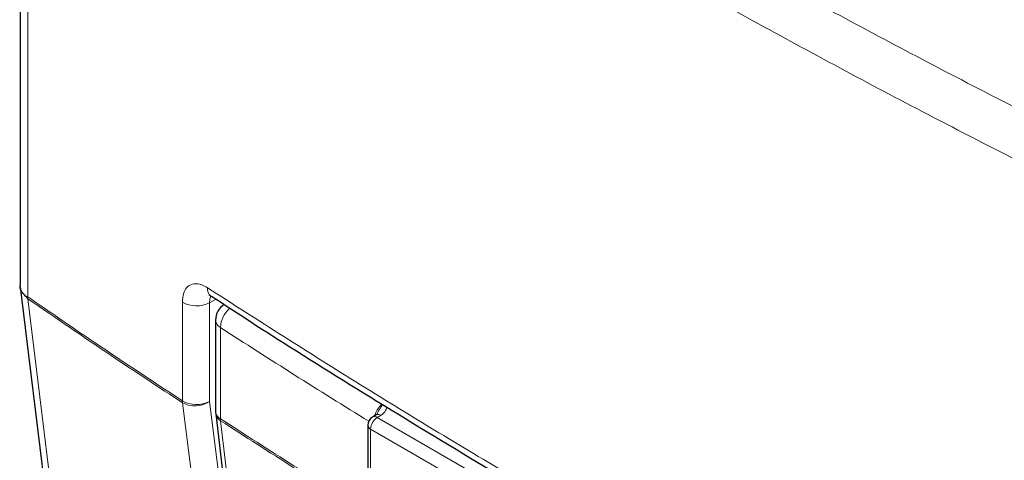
# Paper-space layout 'Blatt2' of a CAD drawing. Header units: millimetres. Extents: x 5 to 418, y 2 to 292.
# Tile 38 of 58: x 81 to 115, y 205 to 221. Entities that reach past the tile are written whole.
import ezdxf

# ---------------------------------------------------------------- set-up
doc = ezdxf.new("R2010")
doc.units = ezdxf.units.MM

psp = doc.layouts.new('Blatt2')

# ---------------------------------------------------------------- linework, layer by layer
at = {"color": 7, "linetype": 'Continuous', "lineweight": 25}
for p, q in [((80.571, 237.262), (80.571, 211.644)), ((87.494, 210.403), (87.494, 207.173)), ((87.499, 207.095), (89.624, 189.197)), ((93.183, 207.054), (93.049, 206.974)), ((92.886, 206.687), (92.886, 183.915))]:
    psp.add_line(p, q, dxfattribs=at)
at = {"color": 7, "linetype": 'Continuous', "lineweight": 18}
for p, q in [((80.843, 236.829), (80.843, 211.228)), ((86.317, 207.55), (86.317, 211.042)), ((87.516, 211.146), (87.28, 211.019)), ((87.28, 211.019), (87.28, 207.527)), ((87.663, 210.147), (87.663, 206.917)), ((93.354, 207.04), (93.22, 206.96)), ((93.22, 206.96), (108.077, 198.383)), ((107.841, 197.974), (92.984, 206.551)), ((92.984, 206.551), (92.984, 183.778))]:
    psp.add_line(p, q, dxfattribs=at)
at = {"color": 7, "linetype": 'Continuous', "lineweight": 25, "flags": 128}
for points in [[(80.574, 211.589), (80.871, 209.162), (82.776, 193.585)], [(93.193, 207.059), (93.185, 207.055), (93.183, 207.054)]]:
    psp.add_lwpolyline(points, dxfattribs=at)
at = {"color": 7, "linetype": 'Continuous', "lineweight": 18, "flags": 128}
for points in [[(80.848, 211.158), (81.059, 209.432), (81.92, 202.393), (82.483, 197.789), (82.504, 197.614), (83.043, 193.211)], [(87.28, 207.527), (87.539, 205.479), (88.402, 198.626), (88.978, 194.058), (89.549, 189.532)], [(88.59, 189.484), (88.463, 190.493), (87.954, 194.526), (87.138, 201.003), (86.58, 205.431), (86.322, 207.48)], [(87.668, 206.847), (87.787, 205.845), (88.263, 201.834), (89.792, 188.949)]]:
    psp.add_lwpolyline(points, dxfattribs=at)
at = {"color": 7, "linetype": 'Continuous', "lineweight": 18}
for centre, radius, start, end in [((87.547, 211.525), 0.345, 175.268, 233.6914), ((86.82, 211.925), 1.016, 240.3625, 296.9755), ((88.656, 210.088), 0.994, 131.3295, 176.6104), ((87.813, 210.43), 0.32, 184.8044, 242.0683), ((246.961, 456.31), 293.21, 237.0921, 238.30656), ((86.82, 208.433), 1.016, 240.3625, 296.9755), ((86.856, 207.548), 0.538, 179.8827, 187.3316), ((86.763, 208.28), 0.913, 241.1305, 304.5336), ((87.813, 207.2), 0.32, 184.8044, 242.0683), ((87.845, 207.149), 0.35, 188.9521, 239.663), ((246.95, 453.063), 293.189, 237.09208, 238.29968), ((88.204, 206.916), 0.541, 179.8815, 187.3103), ((246.95, 452.986), 293.181, 237.09207, 238.2987), ((93.496, 206.528), 0.512, 122.6055, 177.3945), ((93.123, 206.827), 0.164, 53.829, 116.8599), ((93.255, 206.894), 0.176, 55.8104, 110.7239), ((93.05, 206.702), 0.165, 185.0787, 246.2415)]:
    psp.add_arc(centre, radius, start, end, dxfattribs=at)
at = {"color": 7, "linetype": 'Continuous', "lineweight": 25}
for centre, radius, start, end in [((88.161, 210.403), 0.667, 122.6657, 180), ((88.161, 207.173), 0.667, 180, 186.7694), ((93.22, 206.687), 0.333, 120.8709, 180)]:
    psp.add_arc(centre, radius, start, end, dxfattribs=at)
at = {"color": 7, "linetype": 'Continuous', "lineweight": 18}
for points, knots in [([(81.723, 238.206), (84.301, 236.46), (88.704, 233.479), (95.22, 229.414), (101.086, 225.923), (107.106, 222.527), (112.316, 219.727), (115.541, 218.074), (116.67, 217.496)], [0, 0, 0, 0, 0.237503, 0.405606, 0.573709, 0.741642, 0.909575, 1, 1, 1, 1]), ([(115.913, 216.047), (114.78, 216.627), (111.544, 218.285), (106.315, 221.095), (100.274, 224.504), (94.387, 228.007), (87.849, 232.086), (83.43, 235.077), (80.843, 236.829)], [0, 0, 0, 0, 0.090427, 0.258359, 0.426292, 0.594393, 0.762495, 1, 1, 1, 1]), ([(87.203, 211.553), (87.138, 211.591), (86.973, 211.684), (86.724, 211.716), (86.499, 211.616), (86.347, 211.39), (86.327, 211.158), (86.317, 211.042)], [0, 0, 0, 0, 0.141267, 0.356382, 0.571162, 0.785622, 1, 1, 1, 1]), ([(87.203, 211.553), (89.003, 210.402), (92.603, 208.1), (98.267, 204.689), (104.152, 201.304), (109.776, 198.219), (113.454, 196.307), (115.043, 195.481)], [0, 0, 0, 0, 0.2047211, 0.4095618, 0.6233946, 0.8373635, 1, 1, 1, 1]), ([(80.843, 211.228), (81.82, 210.559), (83.626, 209.323), (85.471, 208.107), (86.317, 207.55)], [0, 0, 0, 0, 0.5414736, 1, 1, 1, 1]), ([(86.322, 207.48), (85.475, 208.037), (83.63, 209.253), (81.825, 210.489), (80.848, 211.158)], [0, 0, 0, 0, 0.458552, 1, 1, 1, 1]), ([(87.28, 211.019), (87.283, 211.079), (87.286, 211.173), (87.326, 211.226), (87.34, 211.246)], [0, 0, 0, 0, 0.628262, 1, 1, 1, 1]), ([(93.127, 207.02), (93.139, 207.058), (93.174, 207.165), (93.266, 207.316), (93.348, 207.401), (93.382, 207.435)], [0, 0, 0, 0, 0.245931, 0.689488, 1, 1, 1, 1]), ([(93.215, 207.078), (93.239, 207.131), (93.296, 207.257), (93.367, 207.36), (93.408, 207.42)], [0, 0, 0, 0, 0.421583, 1, 1, 1, 1]), ([(93.548, 207.335), (93.549, 207.332), (93.555, 207.274), (93.511, 207.164), (93.404, 207.08), (93.354, 207.04)], [0, 0, 0, 0, 0.025531, 0.541194, 1, 1, 1, 1])]:
    psp.add_open_spline(points, degree=3, knots=knots, dxfattribs=at)
at = {"color": 7, "linetype": 'Continuous', "lineweight": 25}
for points, knots in [([(80.807, 211.219), (80.749, 211.275), (80.624, 211.396), (80.552, 211.552), (80.573, 211.638), (80.575, 211.643)], [0, 0, 0, 0, 0.443883, 0.963863, 1, 1, 1, 1]), ([(80.807, 211.219), (80.818, 211.221), (80.83, 211.224), (80.842, 211.228), (80.843, 211.228)], [0, 0, 0, 0, 0.945588, 1, 1, 1, 1]), ([(80.848, 211.158), (80.847, 211.159), (80.833, 211.179), (80.819, 211.199), (80.807, 211.219)], [0, 0, 0, 0, 0.053769, 1, 1, 1, 1]), ([(87.273, 211.284), (87.273, 211.286), (87.272, 211.288), (87.32, 211.258), (87.343, 211.244)], [0, 0, 0, 0, 0.536003, 1, 1, 1, 1]), ([(87.348, 211.254), (88.037, 210.806), (89.961, 209.553), (93.276, 207.488), (97.288, 205.056), (101.461, 202.618), (105.707, 200.221), (109.861, 197.958), (113.03, 196.284), (114.767, 195.399), (115.191, 195.183)], [0, 0, 0, 0, 0.079167, 0.220979, 0.371612, 0.522329, 0.673084, 0.823745, 0.956982, 1, 1, 1, 1]), ([(93.213, 207.079), (93.215, 207.078), (93.217, 207.076), (93.176, 207.049), (93.154, 207.039), (93.151, 207.038)], [0, 0, 0, 0, 0.642595, 0.959002, 1, 1, 1, 1])]:
    psp.add_open_spline(points, degree=3, knots=knots, dxfattribs=at)

doc.saveas('drawing.dxf')
